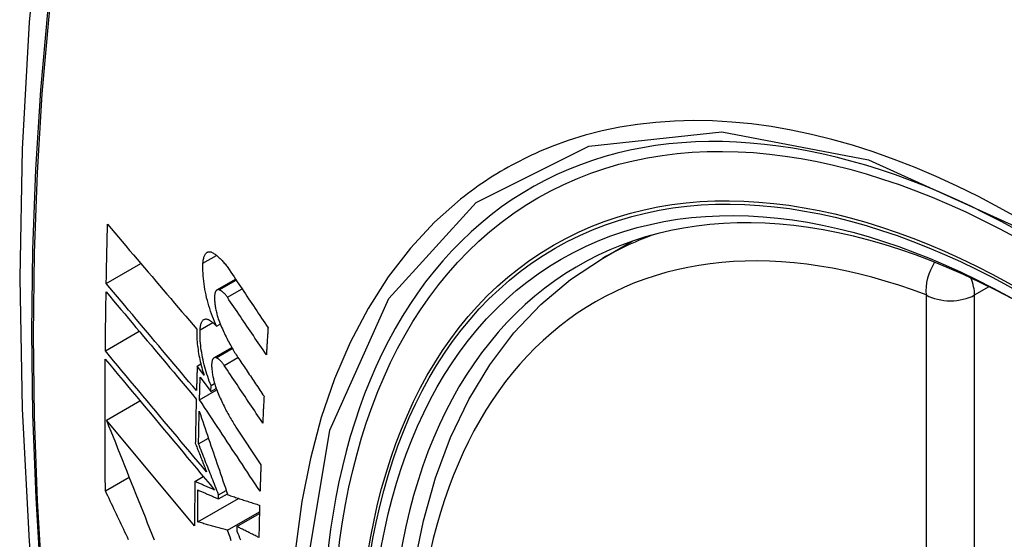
# Model space of a CAD drawing. Header units: inches. Extents: x 17 to 386, y 34 to 183.
# Tile 56 of 95: x 352.099 to 352.44, y 160.708 to 160.887. Entities that reach past the tile are written whole.
import ezdxf

# ---------------------------------------------------------------- set-up
doc = ezdxf.new("R2010")
doc.units = ezdxf.units.IN
doc.header["$MEASUREMENT"] = 0
doc.layers.add('Visible Edges(ANSI)', color=7, linetype='Continuous', lineweight=25)
doc.layers.add('Visible Tangent Edges(ANSI)', color=7, linetype='Continuous', lineweight=25)

msp = doc.modelspace()

# ---------------------------------------------------------------- linework, layer by layer
at = {"layer": 'Visible Edges(ANSI)'}
for p, q in [((352.30059, 160.80474), (352.31086, 160.81067)), ((352.12909, 160.79604), (352.14105, 160.80295)), ((352.16736, 160.79383), (352.17379, 160.79754)), ((352.16722, 160.78131), (352.16849, 160.78205)), ((352.12877, 160.77279), (352.14047, 160.77955)), ((352.16631, 160.77037), (352.17248, 160.77393)), ((352.16052, 160.76755), (352.16177, 160.76827)), ((352.1629, 160.76437), (352.16052, 160.76755)), ((352.16155, 160.76375), (352.16525, 160.75879)), ((352.16525, 160.75879), (352.16532, 160.7608)), ((352.16532, 160.7608), (352.16653, 160.7615)), ((352.16133, 160.75588), (352.16727, 160.75932)), ((352.16525, 160.75879), (352.16707, 160.75984)), ((352.12914, 160.74888), (352.14073, 160.75557)), ((352.15963, 160.71233), (352.12914, 160.74888)), ((352.17391, 160.74644), (352.18255, 160.73342)), ((352.16099, 160.74067), (352.16439, 160.74263)), ((352.12879, 160.72442), (352.13698, 160.72915)), ((352.1597, 160.72768), (352.16263, 160.72937)), ((352.16788, 160.72163), (352.17096, 160.72341)), ((352.1679, 160.72307), (352.17055, 160.7246)), ((352.16072, 160.71367), (352.17483, 160.72182)), ((352.16788, 160.72163), (352.1679, 160.72307)), ((352.171, 160.71083), (352.18204, 160.7172)), ((352.17427, 160.71211), (352.18202, 160.71658)), ((352.17427, 160.71211), (352.17425, 160.71046))]:
    msp.add_line(p, q, dxfattribs=at)
at = {"layer": 'Visible Edges(ANSI)', "flags": 128}
for points in [[(352.1532, 161.13012), (352.14036, 161.09206), (352.1293, 161.05288), (352.12, 161.01264), (352.11244, 160.97142), (352.1066, 160.92928), (352.10245, 160.88629), (352.09998, 160.84249), (352.09916, 160.79797), (352.09997, 160.75277), (352.1024, 160.70696), (352.10642, 160.66061), (352.11202, 160.61377), (352.11917, 160.56652), (352.12785, 160.51892), (352.13804, 160.47105), (352.14972, 160.42296)], [(352.12909, 160.79604), (352.12911, 160.79689), (352.12912, 160.79775), (352.12914, 160.7986), (352.12915, 160.79945), (352.12917, 160.8003), (352.12919, 160.80115), (352.12921, 160.80201), (352.12922, 160.80286), (352.12924, 160.80371), (352.12926, 160.80456), (352.12928, 160.80542), (352.1293, 160.80627), (352.12932, 160.80712), (352.12933, 160.80798), (352.12935, 160.80883), (352.12937, 160.80968), (352.12939, 160.81053), (352.12941, 160.81139), (352.12943, 160.81224), (352.12945, 160.8131), (352.12948, 160.81395), (352.1295, 160.8148), (352.12952, 160.81566), (352.12954, 160.81651)], [(352.12954, 160.81651), (352.1308, 160.81502), (352.13207, 160.81353), (352.13334, 160.81203), (352.13461, 160.81053), (352.13589, 160.80902), (352.13717, 160.80751), (352.13845, 160.806), (352.13974, 160.80449), (352.14103, 160.80297), (352.14232, 160.80145), (352.14361, 160.79994), (352.1449, 160.79842), (352.1462, 160.7969), (352.14749, 160.79537), (352.14879, 160.79385), (352.15008, 160.79233), (352.15138, 160.79082), (352.15267, 160.7893), (352.15397, 160.78778), (352.15526, 160.78627), (352.15655, 160.78476), (352.15784, 160.78325), (352.15913, 160.78174), (352.16041, 160.78024)], [(352.16252, 160.80308), (352.16255, 160.80345), (352.16258, 160.80382), (352.16263, 160.80417), (352.16269, 160.8045), (352.16276, 160.80482), (352.16284, 160.80511), (352.16294, 160.80539), (352.16304, 160.80565), (352.16315, 160.80589), (352.16327, 160.8061), (352.1634, 160.8063), (352.16354, 160.80647), (352.16369, 160.80662), (352.16384, 160.80675), (352.16401, 160.80686), (352.16418, 160.80694), (352.16435, 160.807), (352.16453, 160.80703), (352.16472, 160.80705), (352.16491, 160.80704), (352.16511, 160.80701), (352.16531, 160.80695), (352.16551, 160.80688), (352.16571, 160.80678)], [(352.16571, 160.80678), (352.16596, 160.80664), (352.1662, 160.8065), (352.16644, 160.80635), (352.16669, 160.80618), (352.16693, 160.80601), (352.16718, 160.80582), (352.16743, 160.80563), (352.16767, 160.80542), (352.16792, 160.80521), (352.16817, 160.80498), (352.16841, 160.80475), (352.16866, 160.8045), (352.16891, 160.80425), (352.16915, 160.80398), (352.1694, 160.80371), (352.16964, 160.80343), (352.16989, 160.80314), (352.17013, 160.80284), (352.17038, 160.80253), (352.17062, 160.80221), (352.17086, 160.80189), (352.1711, 160.80155), (352.17134, 160.80121), (352.17157, 160.80086)], [(352.16722, 160.78131), (352.16684, 160.78213), (352.16648, 160.78296), (352.16613, 160.78381), (352.16579, 160.78469), (352.16546, 160.78557), (352.16514, 160.78648), (352.16484, 160.7874), (352.16456, 160.78832), (352.16429, 160.78926), (352.16403, 160.79021), (352.16379, 160.79116), (352.16358, 160.79211), (352.16337, 160.79307), (352.16319, 160.79403), (352.16303, 160.79498), (352.16289, 160.79593), (352.16277, 160.79687), (352.16267, 160.7978), (352.16259, 160.79873), (352.16253, 160.79963), (352.16249, 160.80052), (352.16248, 160.80139), (352.16249, 160.80225), (352.16252, 160.80308)], [(352.26815, 160.49698), (352.26041, 160.51614), (352.25355, 160.53538), (352.24761, 160.55461), (352.24261, 160.57376), (352.23857, 160.59273), (352.23551, 160.61146), (352.23346, 160.62985), (352.23244, 160.64783), (352.23244, 160.66531), (352.23348, 160.68224), (352.23556, 160.69854), (352.23869, 160.71412), (352.24287, 160.72894), (352.24811, 160.7429), (352.25438, 160.75595), (352.26167, 160.768), (352.26999, 160.77899), (352.27928, 160.78882), (352.2895, 160.79743), (352.30059, 160.80474)], [(352.17157, 160.80086), (352.17213, 160.80003), (352.17269, 160.79919), (352.17325, 160.79835), (352.17381, 160.79752), (352.17436, 160.79668), (352.17492, 160.79584), (352.17548, 160.795), (352.17604, 160.79417), (352.1766, 160.79333), (352.17716, 160.79249), (352.17772, 160.79165), (352.17828, 160.79081), (352.17884, 160.78998), (352.1794, 160.78914), (352.17996, 160.7883), (352.18053, 160.78746), (352.18109, 160.78662), (352.18165, 160.78579), (352.18221, 160.78495), (352.18277, 160.78411), (352.18333, 160.78327), (352.18389, 160.78244), (352.18445, 160.7816), (352.18501, 160.78076)], [(352.16027, 160.75904), (352.15898, 160.76057), (352.15768, 160.7621), (352.15638, 160.76364), (352.15508, 160.76518), (352.15378, 160.76673), (352.15247, 160.76828), (352.15116, 160.76983), (352.14985, 160.77138), (352.14854, 160.77293), (352.14724, 160.77448), (352.14593, 160.77604), (352.14462, 160.77759), (352.14331, 160.77914), (352.142, 160.78069), (352.1407, 160.78224), (352.1394, 160.78379), (352.1381, 160.78533), (352.1368, 160.78688), (352.1355, 160.78842), (352.13421, 160.78995), (352.13293, 160.79148), (352.13164, 160.79301), (352.13036, 160.79453), (352.12909, 160.79604)], [(352.12877, 160.77279), (352.12878, 160.77364), (352.12879, 160.77449), (352.12879, 160.77533), (352.1288, 160.77618), (352.12881, 160.77703), (352.12882, 160.77788), (352.12883, 160.77873), (352.12884, 160.77957), (352.12885, 160.78042), (352.12886, 160.78127), (352.12887, 160.78212), (352.12888, 160.78297), (352.1289, 160.78382), (352.12891, 160.78466), (352.12892, 160.78551), (352.12893, 160.78636), (352.12894, 160.78721), (352.12896, 160.78806), (352.12897, 160.78891), (352.12898, 160.78976), (352.129, 160.79061), (352.12901, 160.79146), (352.12903, 160.79231), (352.12904, 160.79316)], [(352.12904, 160.79316), (352.13031, 160.79164), (352.13159, 160.79012), (352.13287, 160.78859), (352.13416, 160.78706), (352.13545, 160.78553), (352.13674, 160.78399), (352.13804, 160.78244), (352.13934, 160.7809), (352.14064, 160.77935), (352.14194, 160.7778), (352.14325, 160.77625), (352.14456, 160.7747), (352.14586, 160.77314), (352.14717, 160.77159), (352.14848, 160.77004), (352.14979, 160.76848), (352.15109, 160.76693), (352.1524, 160.76538), (352.15371, 160.76383), (352.15501, 160.76229), (352.15631, 160.76074), (352.15761, 160.7592), (352.1589, 160.75767), (352.1602, 160.75613)], [(352.16813, 160.79388), (352.16802, 160.79391), (352.1679, 160.79393), (352.16779, 160.79394), (352.16768, 160.79394), (352.16758, 160.79392), (352.16748, 160.79389), (352.16738, 160.79384), (352.16728, 160.79378), (352.16719, 160.79371), (352.16711, 160.79362), (352.16703, 160.79352), (352.16695, 160.79341), (352.16688, 160.79329), (352.16681, 160.79315), (352.16675, 160.793), (352.1667, 160.79284), (352.16665, 160.79267), (352.16661, 160.79248), (352.16658, 160.79229), (352.16655, 160.79208), (352.16653, 160.79187), (352.16652, 160.79165), (352.16651, 160.79143), (352.16651, 160.79119)], [(352.17095, 160.79128), (352.17084, 160.79145), (352.17072, 160.79161), (352.17061, 160.79177), (352.17049, 160.79192), (352.17037, 160.79207), (352.17026, 160.79221), (352.17014, 160.79235), (352.17002, 160.79248), (352.1699, 160.79261), (352.16978, 160.79273), (352.16966, 160.79285), (352.16954, 160.79297), (352.16942, 160.79307), (352.1693, 160.79317), (352.16918, 160.79327), (352.16907, 160.79336), (352.16895, 160.79345), (352.16883, 160.79353), (352.16871, 160.7936), (352.16859, 160.79367), (352.16848, 160.79373), (352.16836, 160.79378), (352.16825, 160.79383), (352.16813, 160.79388)], [(352.16651, 160.79119), (352.16652, 160.79083), (352.16653, 160.79046), (352.16655, 160.79009), (352.16658, 160.78972), (352.16662, 160.78933), (352.16666, 160.78895), (352.16671, 160.78856), (352.16677, 160.78817), (352.16683, 160.78778), (352.1669, 160.78739), (352.16698, 160.78699), (352.16706, 160.7866), (352.16715, 160.78621), (352.16725, 160.78581), (352.16735, 160.78542), (352.16745, 160.78504), (352.16756, 160.78465), (352.16768, 160.78427), (352.1678, 160.78389), (352.16793, 160.78352), (352.16806, 160.78315), (352.16819, 160.78278), (352.16833, 160.78242), (352.16848, 160.78207)], [(352.18443, 160.77145), (352.18387, 160.77227), (352.18331, 160.7731), (352.18274, 160.77392), (352.18218, 160.77475), (352.18162, 160.77558), (352.18106, 160.7764), (352.18049, 160.77723), (352.17993, 160.77806), (352.17937, 160.77888), (352.17881, 160.77971), (352.17824, 160.78054), (352.17768, 160.78136), (352.17712, 160.78219), (352.17656, 160.78302), (352.176, 160.78385), (352.17544, 160.78467), (352.17487, 160.7855), (352.17431, 160.78633), (352.17375, 160.78715), (352.17319, 160.78798), (352.17263, 160.7888), (352.17207, 160.78963), (352.17151, 160.79045), (352.17095, 160.79128)], [(352.16152, 160.78005), (352.16154, 160.78041), (352.16157, 160.78077), (352.16162, 160.78111), (352.16167, 160.78143), (352.16174, 160.78174), (352.16182, 160.78202), (352.16191, 160.78229), (352.16201, 160.78254), (352.16211, 160.78276), (352.16223, 160.78297), (352.16236, 160.78315), (352.16249, 160.78331), (352.16263, 160.78345), (352.16278, 160.78357), (352.16294, 160.78366), (352.16311, 160.78373), (352.16328, 160.78378), (352.16345, 160.7838), (352.16363, 160.7838), (352.16382, 160.78378), (352.16401, 160.78374), (352.1642, 160.78367), (352.1644, 160.78358), (352.16459, 160.78347)], [(352.16459, 160.78347), (352.1647, 160.78341), (352.16481, 160.78334), (352.16492, 160.78327), (352.16503, 160.7832), (352.16514, 160.78312), (352.16525, 160.78305), (352.16535, 160.78297), (352.16546, 160.78289), (352.16557, 160.7828), (352.16568, 160.78272), (352.16579, 160.78263), (352.1659, 160.78254), (352.16601, 160.78245), (352.16612, 160.78236), (352.16623, 160.78226), (352.16634, 160.78217), (352.16645, 160.78207), (352.16656, 160.78196), (352.16667, 160.78186), (352.16678, 160.78176), (352.16689, 160.78165), (352.167, 160.78154), (352.16711, 160.78143), (352.16722, 160.78131)], [(352.16848, 160.78207), (352.16872, 160.7815), (352.16897, 160.78094), (352.16921, 160.78038), (352.16946, 160.77983), (352.16972, 160.77929), (352.16997, 160.77875), (352.17023, 160.77821), (352.17049, 160.77768), (352.17075, 160.77716), (352.17101, 160.77664), (352.17128, 160.77613), (352.17155, 160.77563), (352.17182, 160.77513), (352.17209, 160.77463), (352.17236, 160.77415), (352.17264, 160.77367), (352.17291, 160.77319), (352.17319, 160.77273), (352.17347, 160.77227), (352.17375, 160.77182), (352.17404, 160.77137), (352.17432, 160.77093), (352.17461, 160.7705), (352.1749, 160.77008)], [(352.16041, 160.78024), (352.16039, 160.77966), (352.16038, 160.77905), (352.16038, 160.77844), (352.16039, 160.77782), (352.16042, 160.77718), (352.16045, 160.77654), (352.1605, 160.77589), (352.16056, 160.77523), (352.16063, 160.77457), (352.16071, 160.7739), (352.1608, 160.77322), (352.1609, 160.77254), (352.16102, 160.77186), (352.16114, 160.77117), (352.16128, 160.77049), (352.16142, 160.7698), (352.16157, 160.76911), (352.16174, 160.76842), (352.16191, 160.76774), (352.16209, 160.76706), (352.16228, 160.76638), (352.16248, 160.7657), (352.16268, 160.76503), (352.1629, 160.76437)], [(352.16532, 160.7608), (352.16501, 160.76156), (352.16471, 160.76233), (352.16443, 160.76311), (352.16415, 160.7639), (352.16389, 160.7647), (352.16363, 160.76552), (352.16339, 160.76634), (352.16316, 160.76716), (352.16294, 160.768), (352.16274, 160.76883), (352.16255, 160.76967), (352.16237, 160.77051), (352.16221, 160.77135), (352.16207, 160.77218), (352.16194, 160.77301), (352.16182, 160.77384), (352.16173, 160.77466), (352.16164, 160.77547), (352.16158, 160.77627), (352.16153, 160.77705), (352.1615, 160.77782), (352.16149, 160.77858), (352.1615, 160.77932), (352.16152, 160.78005)], [(352.18501, 160.78076), (352.18499, 160.78037), (352.18496, 160.77999), (352.18494, 160.7796), (352.18491, 160.77921), (352.18489, 160.77882), (352.18486, 160.77843), (352.18484, 160.77804), (352.18481, 160.77766), (352.18479, 160.77727), (352.18476, 160.77688), (352.18474, 160.77649), (352.18472, 160.7761), (352.18469, 160.77571), (352.18467, 160.77533), (352.18464, 160.77494), (352.18462, 160.77455), (352.1846, 160.77416), (352.18457, 160.77377), (352.18455, 160.77339), (352.18452, 160.773), (352.1845, 160.77261), (352.18448, 160.77222), (352.18445, 160.77183), (352.18443, 160.77145)], [(352.16377, 160.73094), (352.16232, 160.73267), (352.16087, 160.73441), (352.15941, 160.73615), (352.15795, 160.73789), (352.15648, 160.73964), (352.15502, 160.7414), (352.15355, 160.74315), (352.15208, 160.74491), (352.1506, 160.74667), (352.14913, 160.74843), (352.14766, 160.7502), (352.14619, 160.75196), (352.14471, 160.75372), (352.14324, 160.75547), (352.14178, 160.75723), (352.14031, 160.75898), (352.13885, 160.76073), (352.13739, 160.76247), (352.13594, 160.76421), (352.13449, 160.76594), (352.13305, 160.76767), (352.13162, 160.76938), (352.13019, 160.77109), (352.12877, 160.77279)], [(352.12879, 160.72442), (352.12877, 160.72631), (352.12875, 160.7282), (352.12874, 160.73009), (352.12872, 160.73197), (352.12871, 160.73386), (352.1287, 160.73575), (352.12869, 160.73764), (352.12868, 160.73953), (352.12867, 160.74143), (352.12867, 160.74332), (352.12866, 160.74522), (352.12866, 160.74711), (352.12866, 160.74901), (352.12866, 160.7509), (352.12866, 160.7528), (352.12867, 160.7547), (352.12867, 160.7566), (352.12868, 160.7585), (352.12868, 160.7604), (352.12869, 160.7623), (352.1287, 160.76421), (352.12872, 160.76611), (352.12873, 160.76801), (352.12874, 160.76992)], [(352.12874, 160.76992), (352.13027, 160.76809), (352.13181, 160.76625), (352.13335, 160.76441), (352.1349, 160.76255), (352.13646, 160.76068), (352.13803, 160.7588), (352.1396, 160.75692), (352.14118, 160.75503), (352.14276, 160.75314), (352.14435, 160.75124), (352.14594, 160.74934), (352.14753, 160.74743), (352.14912, 160.74553), (352.15072, 160.74362), (352.15231, 160.74171), (352.15391, 160.73981), (352.1555, 160.7379), (352.15709, 160.736), (352.15867, 160.7341), (352.16026, 160.73221), (352.16183, 160.73032), (352.16341, 160.72844), (352.16497, 160.72657), (352.16653, 160.7247)], [(352.16052, 160.76755), (352.16051, 160.76719), (352.1605, 160.76684), (352.16049, 160.76648), (352.16048, 160.76613), (352.16047, 160.76577), (352.16046, 160.76542), (352.16045, 160.76506), (352.16044, 160.76471), (352.16043, 160.76435), (352.16041, 160.764), (352.1604, 160.76364), (352.16039, 160.76329), (352.16038, 160.76293), (352.16037, 160.76258), (352.16036, 160.76223), (352.16035, 160.76187), (352.16034, 160.76152), (352.16033, 160.76116), (352.16032, 160.76081), (352.16031, 160.76045), (352.1603, 160.7601), (352.16029, 160.75974), (352.16028, 160.75939), (352.16027, 160.75904)], [(352.16707, 160.77041), (352.16695, 160.77044), (352.16684, 160.77047), (352.16674, 160.77048), (352.16663, 160.77047), (352.16653, 160.77046), (352.16643, 160.77043), (352.16633, 160.77038), (352.16624, 160.77032), (352.16616, 160.77025), (352.16607, 160.77017), (352.16599, 160.77007), (352.16592, 160.76996), (352.16585, 160.76984), (352.16579, 160.7697), (352.16574, 160.76956), (352.16569, 160.7694), (352.16564, 160.76923), (352.1656, 160.76905), (352.16557, 160.76885), (352.16555, 160.76865), (352.16553, 160.76844), (352.16552, 160.76822), (352.16551, 160.768), (352.16551, 160.76777)], [(352.16551, 160.76777), (352.16552, 160.76741), (352.16554, 160.76704), (352.16557, 160.76667), (352.1656, 160.7663), (352.16564, 160.76592), (352.16569, 160.76553), (352.16574, 160.76515), (352.1658, 160.76476), (352.16586, 160.76437), (352.16594, 160.76397), (352.16602, 160.76358), (352.1661, 160.76319), (352.16619, 160.7628), (352.16629, 160.7624), (352.16639, 160.76201), (352.1665, 160.76163), (352.16661, 160.76124), (352.16673, 160.76086), (352.16685, 160.76048), (352.16698, 160.76011), (352.16711, 160.75974), (352.16725, 160.75937), (352.16739, 160.75901), (352.16753, 160.75866)], [(352.16984, 160.76778), (352.16973, 160.76795), (352.16962, 160.76811), (352.1695, 160.76827), (352.16939, 160.76843), (352.16927, 160.76857), (352.16915, 160.76872), (352.16904, 160.76886), (352.16892, 160.76899), (352.1688, 160.76912), (352.16869, 160.76925), (352.16857, 160.76937), (352.16845, 160.76948), (352.16833, 160.76959), (352.16822, 160.76969), (352.1681, 160.76979), (352.16798, 160.76988), (352.16787, 160.76997), (352.16775, 160.77005), (352.16764, 160.77012), (352.16752, 160.77019), (352.16741, 160.77025), (352.16729, 160.77031), (352.16718, 160.77036), (352.16707, 160.77041)], [(352.18316, 160.74786), (352.18261, 160.74869), (352.18205, 160.74951), (352.1815, 160.75034), (352.18094, 160.75117), (352.18039, 160.75201), (352.17983, 160.75284), (352.17928, 160.75367), (352.17872, 160.7545), (352.17816, 160.75533), (352.17761, 160.75616), (352.17705, 160.75699), (352.1765, 160.75782), (352.17594, 160.75865), (352.17539, 160.75948), (352.17483, 160.76032), (352.17428, 160.76115), (352.17372, 160.76198), (352.17317, 160.76281), (352.17261, 160.76364), (352.17206, 160.76447), (352.1715, 160.7653), (352.17095, 160.76613), (352.1704, 160.76695), (352.16984, 160.76778)], [(352.1749, 160.77008), (352.17526, 160.76954), (352.17562, 160.769), (352.17599, 160.76845), (352.17635, 160.76791), (352.17671, 160.76737), (352.17707, 160.76683), (352.17744, 160.76629), (352.1778, 160.76575), (352.17816, 160.76521), (352.17853, 160.76467), (352.17889, 160.76413), (352.17926, 160.76359), (352.17962, 160.76305), (352.17998, 160.76251), (352.18035, 160.76197), (352.18071, 160.76143), (352.18107, 160.76089), (352.18144, 160.76035), (352.1818, 160.7598), (352.18217, 160.75926), (352.18253, 160.75872), (352.18289, 160.75818), (352.18326, 160.75764), (352.18362, 160.7571)], [(352.16133, 160.75588), (352.16133, 160.75621), (352.16134, 160.75654), (352.16135, 160.75687), (352.16136, 160.7572), (352.16137, 160.75752), (352.16138, 160.75785), (352.16139, 160.75818), (352.1614, 160.75851), (352.16141, 160.75883), (352.16142, 160.75916), (352.16142, 160.75949), (352.16143, 160.75982), (352.16144, 160.76015), (352.16145, 160.76047), (352.16146, 160.7608), (352.16147, 160.76113), (352.16148, 160.76146), (352.16149, 160.76178), (352.1615, 160.76211), (352.16151, 160.76244), (352.16152, 160.76277), (352.16153, 160.7631), (352.16154, 160.76342), (352.16155, 160.76375)], [(352.16753, 160.75866), (352.16777, 160.75808), (352.16802, 160.75751), (352.16826, 160.75695), (352.16851, 160.75639), (352.16876, 160.75583), (352.16902, 160.75528), (352.16927, 160.75474), (352.16953, 160.7542), (352.16979, 160.75367), (352.17005, 160.75314), (352.17032, 160.75262), (352.17059, 160.75211), (352.17085, 160.7516), (352.17112, 160.7511), (352.1714, 160.7506), (352.17167, 160.75011), (352.17194, 160.74963), (352.17222, 160.74915), (352.1725, 160.74868), (352.17278, 160.74822), (352.17306, 160.74777), (352.17334, 160.74732), (352.17363, 160.74688), (352.17391, 160.74644)], [(352.1602, 160.75613), (352.16018, 160.7555), (352.16017, 160.75486), (352.16015, 160.75422), (352.16013, 160.75358), (352.16012, 160.75295), (352.1601, 160.75231), (352.16009, 160.75167), (352.16007, 160.75104), (352.16006, 160.7504), (352.16005, 160.74976), (352.16003, 160.74912), (352.16002, 160.74849), (352.16, 160.74785), (352.15999, 160.74721), (352.15998, 160.74658), (352.15997, 160.74594), (352.15995, 160.74531), (352.15994, 160.74467), (352.15993, 160.74403), (352.15992, 160.7434), (352.15991, 160.74276), (352.15989, 160.74212), (352.15988, 160.74149), (352.15987, 160.74085)], [(352.18224, 160.72426), (352.18137, 160.72557), (352.1805, 160.72689), (352.17963, 160.7282), (352.17876, 160.72952), (352.17789, 160.73084), (352.17701, 160.73216), (352.17614, 160.73348), (352.17527, 160.7348), (352.1744, 160.73612), (352.17352, 160.73744), (352.17265, 160.73876), (352.17178, 160.74008), (352.1709, 160.7414), (352.17003, 160.74272), (352.16916, 160.74404), (352.16829, 160.74536), (352.16741, 160.74668), (352.16654, 160.748), (352.16567, 160.74931), (352.1648, 160.75063), (352.16393, 160.75195), (352.16306, 160.75326), (352.16219, 160.75457), (352.16133, 160.75588)], [(352.18362, 160.7571), (352.1836, 160.75672), (352.18358, 160.75633), (352.18356, 160.75595), (352.18354, 160.75556), (352.18352, 160.75517), (352.1835, 160.75479), (352.18348, 160.7544), (352.18346, 160.75402), (352.18344, 160.75363), (352.18342, 160.75325), (352.1834, 160.75286), (352.18338, 160.75248), (352.18336, 160.75209), (352.18335, 160.75171), (352.18333, 160.75132), (352.18331, 160.75094), (352.18329, 160.75055), (352.18327, 160.75017), (352.18325, 160.74978), (352.18323, 160.7494), (352.18321, 160.74901), (352.1832, 160.74863), (352.18318, 160.74824), (352.18316, 160.74786)], [(352.16099, 160.74067), (352.161, 160.74114), (352.161, 160.74161), (352.16101, 160.74207), (352.16102, 160.74254), (352.16103, 160.74301), (352.16104, 160.74348), (352.16105, 160.74395), (352.16106, 160.74442), (352.16107, 160.74489), (352.16108, 160.74536), (352.16109, 160.74583), (352.1611, 160.7463), (352.16111, 160.74677), (352.16112, 160.74723), (352.16113, 160.7477), (352.16114, 160.74817), (352.16115, 160.74864), (352.16116, 160.74911), (352.16117, 160.74958), (352.16118, 160.75005), (352.16119, 160.75052), (352.1612, 160.75099), (352.16121, 160.75146), (352.16123, 160.75193)], [(352.16123, 160.75193), (352.16162, 160.75075), (352.16203, 160.74957), (352.16243, 160.74839), (352.16283, 160.7472), (352.16324, 160.74601), (352.16365, 160.74481), (352.16405, 160.74362), (352.16446, 160.74241), (352.16487, 160.74121), (352.16528, 160.74001), (352.1657, 160.7388), (352.16611, 160.73759), (352.16652, 160.73638), (352.16693, 160.73517), (352.16735, 160.73395), (352.16776, 160.73274), (352.16818, 160.73153), (352.16859, 160.73031), (352.16901, 160.7291), (352.16942, 160.72789), (352.16984, 160.72667), (352.17025, 160.72546), (352.17067, 160.72425), (352.17108, 160.72304)], [(352.12914, 160.74888), (352.12991, 160.74694), (352.13068, 160.745), (352.13145, 160.74305), (352.13223, 160.74109), (352.13301, 160.73913), (352.13379, 160.73717), (352.13457, 160.7352), (352.13536, 160.73323), (352.13614, 160.73125), (352.13693, 160.72928), (352.13772, 160.7273), (352.13851, 160.72531), (352.13931, 160.72333), (352.1401, 160.72135), (352.1409, 160.71937), (352.14169, 160.71738), (352.14249, 160.7154), (352.14328, 160.71342), (352.14408, 160.71144), (352.14488, 160.70946), (352.14568, 160.70748)], [(352.15987, 160.74085), (352.16003, 160.74044), (352.1602, 160.74003), (352.16036, 160.73962), (352.16052, 160.73921), (352.16068, 160.73879), (352.16084, 160.73838), (352.161, 160.73797), (352.16117, 160.73756), (352.16133, 160.73714), (352.16149, 160.73673), (352.16165, 160.73632), (352.16182, 160.7359), (352.16198, 160.73549), (352.16214, 160.73508), (352.1623, 160.73466), (352.16246, 160.73425), (352.16263, 160.73384), (352.16279, 160.73342), (352.16295, 160.73301), (352.16312, 160.7326), (352.16328, 160.73218), (352.16344, 160.73177), (352.1636, 160.73136), (352.16377, 160.73094)], [(352.1679, 160.72307), (352.16761, 160.72381), (352.16732, 160.72454), (352.16703, 160.72528), (352.16674, 160.72601), (352.16645, 160.72675), (352.16616, 160.72749), (352.16587, 160.72822), (352.16558, 160.72896), (352.1653, 160.72969), (352.16501, 160.73043), (352.16472, 160.73116), (352.16443, 160.7319), (352.16414, 160.73263), (352.16385, 160.73337), (352.16356, 160.7341), (352.16328, 160.73483), (352.16299, 160.73557), (352.1627, 160.7363), (352.16241, 160.73703), (352.16213, 160.73776), (352.16184, 160.73849), (352.16156, 160.73922), (352.16127, 160.73994), (352.16099, 160.74067)], [(352.18255, 160.73342), (352.18254, 160.73304), (352.18252, 160.73265), (352.18251, 160.73227), (352.18249, 160.73189), (352.18248, 160.73151), (352.18247, 160.73112), (352.18245, 160.73074), (352.18244, 160.73036), (352.18243, 160.72998), (352.18241, 160.7296), (352.1824, 160.72921), (352.18239, 160.72883), (352.18237, 160.72845), (352.18236, 160.72807), (352.18235, 160.72769), (352.18233, 160.72731), (352.18232, 160.72692), (352.18231, 160.72654), (352.1823, 160.72616), (352.18228, 160.72578), (352.18227, 160.7254), (352.18226, 160.72502), (352.18225, 160.72464), (352.18224, 160.72426)], [(352.1597, 160.72768), (352.15969, 160.72703), (352.15969, 160.72639), (352.15968, 160.72575), (352.15968, 160.72511), (352.15967, 160.72447), (352.15967, 160.72383), (352.15966, 160.72319), (352.15966, 160.72255), (352.15965, 160.72191), (352.15965, 160.72127), (352.15965, 160.72063), (352.15964, 160.71999), (352.15964, 160.71935), (352.15964, 160.71871), (352.15964, 160.71807), (352.15963, 160.71743), (352.15963, 160.71679), (352.15963, 160.71616), (352.15963, 160.71552), (352.15963, 160.71488), (352.15963, 160.71424), (352.15963, 160.7136), (352.15963, 160.71296), (352.15963, 160.71233)], [(352.16653, 160.7247), (352.16625, 160.72483), (352.16596, 160.72495), (352.16568, 160.72507), (352.16539, 160.7252), (352.16511, 160.72532), (352.16482, 160.72545), (352.16454, 160.72557), (352.16425, 160.72569), (352.16397, 160.72582), (352.16368, 160.72594), (352.16339, 160.72607), (352.16311, 160.72619), (352.16282, 160.72631), (352.16254, 160.72644), (352.16226, 160.72656), (352.16197, 160.72669), (352.16169, 160.72681), (352.1614, 160.72693), (352.16112, 160.72706), (352.16083, 160.72718), (352.16055, 160.7273), (352.16027, 160.72743), (352.15998, 160.72755), (352.1597, 160.72768)], [(352.13681, 160.70752), (352.13639, 160.70841), (352.13596, 160.7093), (352.13554, 160.71019), (352.13512, 160.71108), (352.13469, 160.71197), (352.13427, 160.71286), (352.13385, 160.71375), (352.13342, 160.71464), (352.133, 160.71553), (352.13258, 160.71642), (352.13216, 160.71731), (352.13173, 160.7182), (352.13131, 160.71909), (352.13089, 160.71998), (352.13047, 160.72087), (352.13005, 160.72176), (352.12963, 160.72265), (352.12921, 160.72354), (352.12879, 160.72442)], [(352.16072, 160.71367), (352.16072, 160.71413), (352.16072, 160.71459), (352.16072, 160.71505), (352.16072, 160.71551), (352.16073, 160.71597), (352.16073, 160.71643), (352.16073, 160.71689), (352.16073, 160.71735), (352.16073, 160.71781), (352.16073, 160.71827), (352.16074, 160.71873), (352.16074, 160.71919), (352.16074, 160.71965), (352.16074, 160.72011), (352.16075, 160.72058), (352.16075, 160.72104), (352.16075, 160.7215), (352.16076, 160.72196), (352.16076, 160.72242), (352.16076, 160.72288), (352.16077, 160.72334), (352.16077, 160.7238), (352.16077, 160.72427), (352.16078, 160.72473)], [(352.16078, 160.72473), (352.16107, 160.7246), (352.16137, 160.72447), (352.16166, 160.72434), (352.16196, 160.72421), (352.16225, 160.72408), (352.16255, 160.72395), (352.16284, 160.72382), (352.16314, 160.72369), (352.16343, 160.72357), (352.16373, 160.72344), (352.16402, 160.72331), (352.16432, 160.72318), (352.16462, 160.72305), (352.16491, 160.72292), (352.16521, 160.72279), (352.16551, 160.72266), (352.1658, 160.72253), (352.1661, 160.7224), (352.1664, 160.72228), (352.16669, 160.72215), (352.16699, 160.72202), (352.16729, 160.72189), (352.16758, 160.72176), (352.16788, 160.72163)], [(352.17108, 160.72304), (352.17154, 160.7229), (352.17199, 160.72275), (352.17245, 160.7226), (352.1729, 160.72245), (352.17336, 160.7223), (352.17381, 160.72215), (352.17427, 160.722), (352.17473, 160.72185), (352.17518, 160.7217), (352.17564, 160.72155), (352.1761, 160.72141), (352.17656, 160.72126), (352.17702, 160.72111), (352.17748, 160.72096), (352.17794, 160.72081), (352.1784, 160.72066), (352.17886, 160.72051), (352.17933, 160.72037), (352.17979, 160.72022), (352.18025, 160.72007), (352.18071, 160.71992), (352.18117, 160.71978), (352.18164, 160.71963), (352.1821, 160.71948)], [(352.1821, 160.71948), (352.18209, 160.71901), (352.18207, 160.71855), (352.18206, 160.71808), (352.18205, 160.71762), (352.18204, 160.71715), (352.18202, 160.71668), (352.18201, 160.71622), (352.182, 160.71575), (352.18199, 160.71529), (352.18198, 160.71482), (352.18197, 160.71435), (352.18196, 160.71389), (352.18195, 160.71342), (352.18194, 160.71296), (352.18193, 160.71249), (352.18192, 160.71203), (352.18191, 160.71156), (352.1819, 160.7111), (352.18189, 160.71063), (352.18188, 160.71017), (352.18187, 160.7097), (352.18186, 160.70924), (352.18185, 160.70878), (352.18184, 160.70831)], [(352.171, 160.71083), (352.17057, 160.71095), (352.17014, 160.71106), (352.16971, 160.71118), (352.16928, 160.7113), (352.16885, 160.71142), (352.16842, 160.71154), (352.16799, 160.71165), (352.16756, 160.71177), (352.16713, 160.71189), (352.1667, 160.71201), (352.16627, 160.71213), (352.16584, 160.71225), (352.16541, 160.71237), (352.16498, 160.71249), (352.16455, 160.7126), (352.16412, 160.71272), (352.1637, 160.71284), (352.16327, 160.71296), (352.16284, 160.71308), (352.16242, 160.7132), (352.16199, 160.71332), (352.16157, 160.71343), (352.16114, 160.71355), (352.16072, 160.71367)], [(352.1723, 160.70716), (352.17187, 160.70839), (352.17143, 160.70961), (352.171, 160.71083)], [(352.17425, 160.71046), (352.17456, 160.70971), (352.17486, 160.70896), (352.17517, 160.7082), (352.17547, 160.70745)], [(352.18184, 160.70831), (352.18152, 160.70847), (352.18121, 160.70863), (352.18089, 160.70878), (352.18058, 160.70894), (352.18026, 160.7091), (352.17994, 160.70926), (352.17963, 160.70942), (352.17931, 160.70957), (352.17899, 160.70973), (352.17868, 160.70989), (352.17836, 160.71005), (352.17805, 160.71021), (352.17773, 160.71037), (352.17742, 160.71052), (352.1771, 160.71068), (352.17679, 160.71084), (352.17647, 160.711), (352.17616, 160.71116), (352.17584, 160.71132), (352.17553, 160.71147), (352.17521, 160.71163), (352.1749, 160.71179), (352.17459, 160.71195), (352.17427, 160.71211)]]:
    msp.add_lwpolyline(points, dxfattribs=at)
at = {"layer": 'Visible Edges(ANSI)'}
for centre, major_axis, start_param, end_param in [((352.55452, 160.02739), (-0.64961, 1.12515), 5.161526, 5.834048), ((352.44978, 160.52946), (0.15748, -0.27276), 2.363977, 7.060801)]:
    msp.add_ellipse(centre, major_axis=major_axis, ratio=0.57735, start_param=start_param, end_param=end_param, dxfattribs=at)
msp.add_ellipse((352.4463, 160.52745), major_axis=(-0.15994, 0.27703), ratio=0.57735, dxfattribs=at)
at = {"layer": 'Visible Tangent Edges(ANSI)'}
for p, q in [((352.16252, 160.80308), (352.16722, 160.80579)), ((352.16813, 160.79388), (352.17398, 160.79725)), ((352.42924, 160.79209), (352.43424, 160.79497)), ((352.17095, 160.79128), (352.17602, 160.7942)), ((352.41254, 160.79209), (352.41254, 160.30741)), ((352.42924, 160.30741), (352.42924, 160.79209)), ((352.16152, 160.78005), (352.16588, 160.78256)), ((352.16707, 160.77041), (352.17266, 160.77363)), ((352.16984, 160.76778), (352.17459, 160.77052))]:
    msp.add_line(p, q, dxfattribs=at)
at = {"layer": 'Visible Tangent Edges(ANSI)', "flags": 128}
for points in [[(352.15234, 161.08638), (352.14457, 161.06393), (352.13745, 161.04083), (352.13098, 161.01709), (352.12517, 160.99274), (352.12004, 160.9678), (352.11558, 160.94231), (352.11181, 160.91629), (352.10872, 160.88978), (352.10633, 160.86281), (352.10462, 160.83542), (352.10361, 160.80764), (352.10328, 160.77947), (352.10364, 160.75092), (352.10469, 160.72198), (352.10642, 160.69269), (352.10883, 160.66308), (352.11192, 160.63317), (352.11569, 160.60301), (352.12013, 160.5726), (352.12525, 160.54195), (352.13103, 160.51109), (352.13748, 160.48006)], [(352.13823, 160.47967), (352.13177, 160.51065), (352.12597, 160.54144), (352.12083, 160.57203), (352.11637, 160.60239), (352.11259, 160.63249), (352.10949, 160.66235), (352.10706, 160.69191), (352.10532, 160.72114), (352.10427, 160.75001), (352.10391, 160.77849), (352.10424, 160.80659), (352.10526, 160.83429), (352.10697, 160.86159), (352.10938, 160.88847), (352.11248, 160.91488), (352.11627, 160.94079), (352.12074, 160.96617), (352.12589, 160.99098), (352.13172, 161.01521), (352.1382, 161.03882), (352.14534, 161.06179), (352.15312, 161.0841)], [(352.44517, 160.81813), (352.43786, 160.82223), (352.43054, 160.82607), (352.42323, 160.82967), (352.41593, 160.83302), (352.40864, 160.83611), (352.40139, 160.83894), (352.39417, 160.8415), (352.387, 160.8438), (352.37989, 160.84583), (352.37284, 160.84758), (352.36587, 160.84905), (352.35895, 160.85026), (352.3521, 160.85119), (352.34531, 160.85185), (352.33861, 160.85224), (352.33199, 160.85235), (352.32547, 160.85218), (352.31906, 160.85174), (352.31277, 160.85103), (352.30659, 160.85004), (352.30053, 160.84878), (352.29459, 160.84725), (352.28879, 160.84545), (352.28312, 160.84339)], [(352.2369, 160.49024), (352.21276, 160.55932), (352.19932, 160.6269), (352.19717, 160.68998), (352.20642, 160.7454), (352.22671, 160.79086), (352.25697, 160.82406), (352.29592, 160.84353), (352.34188, 160.84851), (352.39255, 160.83873), (352.44567, 160.81468)], [(352.28312, 160.84339), (352.28169, 160.84282), (352.28028, 160.84224), (352.27888, 160.84164), (352.27748, 160.84102), (352.27609, 160.84038), (352.27472, 160.83973), (352.27335, 160.83907), (352.27199, 160.83838), (352.27064, 160.83768), (352.2693, 160.83696), (352.26797, 160.83623), (352.26665, 160.83548), (352.26534, 160.83471), (352.26404, 160.83392), (352.26275, 160.83312), (352.26147, 160.83231), (352.2602, 160.83147), (352.25894, 160.83063), (352.25769, 160.82976), (352.25645, 160.82888), (352.25522, 160.82798), (352.254, 160.82707), (352.25279, 160.82614), (352.25159, 160.82519)], [(352.25159, 160.82519), (352.24256, 160.81721), (352.2342, 160.80824), (352.22654, 160.79831), (352.21961, 160.78747), (352.21342, 160.77573), (352.20801, 160.76313), (352.20341, 160.74972), (352.19963, 160.73557), (352.19668, 160.72073), (352.19456, 160.70524), (352.19329, 160.68913), (352.19287, 160.67244), (352.1933, 160.65523), (352.19458, 160.63759), (352.19671, 160.61958), (352.19968, 160.60128), (352.20347, 160.58273), (352.20806, 160.564), (352.21346, 160.54514), (352.21963, 160.52621), (352.22657, 160.50729)]]:
    msp.add_lwpolyline(points, dxfattribs=at)
at = {"layer": 'Visible Tangent Edges(ANSI)'}
for centre, major_axis, ratio, start_param, end_param in [((352.44878, 160.52889), (-0.17318, 0.29996), 0.57735, 5.05527, 10.652693), ((352.44873, 160.52886), (-0.15059, 0.26083), 0.57735, 5.66855, 8.468616), ((352.45708, 160.53368), (-0.1565, 0.27106), 0.57735, 6.171189, 6.283185), ((352.42089, 160.79691), (-0.00418, -0.01105), 0.667065, 4.356432, 5.396522), ((352.42089, 160.79691), (0.00591, -0.01023), 0.57735, 0.785398, 1.348991), ((352.42089, 160.79691), (-0.01181, 0), 0.57735, 0.785398, 2.356194)]:
    msp.add_ellipse(centre, major_axis=major_axis, ratio=ratio, start_param=start_param, end_param=end_param, dxfattribs=at)
for centre, major_axis in [((352.44937, 160.52923), (0.17111, -0.29637)), ((352.4464, 160.52751), (-0.1627, 0.2818)), ((352.4463, 160.52745), (0.1621, -0.28076))]:
    msp.add_ellipse(centre, major_axis=major_axis, ratio=0.57735, dxfattribs=at)

doc.saveas('drawing.dxf')
